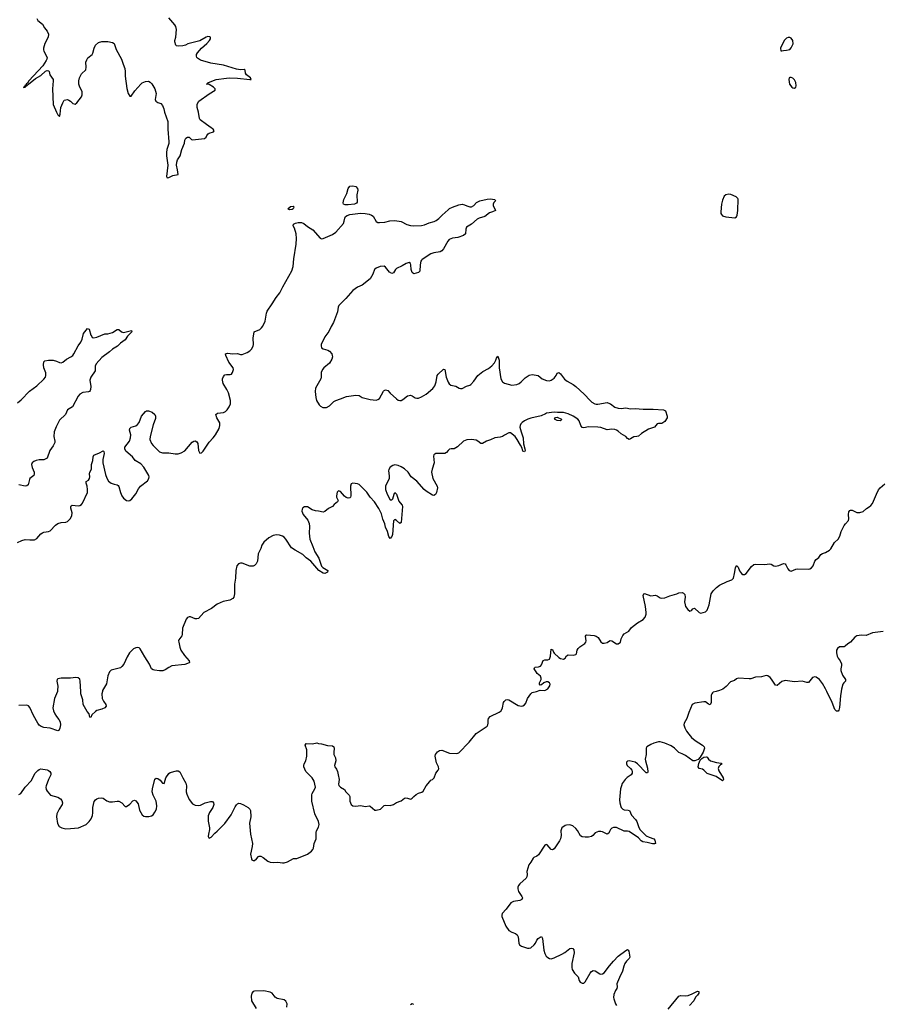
# Model space of a CAD drawing. Header units: inches. Extents: x 2005975 to 2217453, y 644152 to 846769.
# Tile 20 of 162: x 2022439 to 2033510, y 715986 to 728615. Entities that reach past the tile are written whole.
import ezdxf

# ---------------------------------------------------------------- set-up
doc = ezdxf.new("R2010")
doc.units = ezdxf.units.IN
doc.header["$MEASUREMENT"] = 0
for name, color, linetype in [('C0721', 7, 'Continuous'), ('C0722', 7, 'Continuous'), ('C0731', 7, 'Continuous'), ('C0732', 7, 'Continuous')]:
    doc.layers.add(name, color=color, linetype=linetype)

msp = doc.modelspace()

# ---------------------------------------------------------------- linework, layer by layer
at = {"layer": 'C0721', "color": 6, "elevation": 300}
for points in [[(2022922, 720000), (2022913, 719970), (2022885, 719910), (2022866, 719790), (2022873, 719750), (2022889, 719710), (2022910, 719677), (2022941, 719641), (2022956, 719610), (2022961, 719570), (2022954, 719526), (2022942, 719498), (2022930, 719493), (2022830, 719526), (2022750, 719535), (2022713, 719550), (2022690, 719565), (2022670, 719590), (2022614, 719690), (2022570, 719792), (2022550, 719816), (2022530, 719824), (2022430, 719819)], [(2022430, 718675), (2022455, 718690), (2022509, 718770), (2022590, 718858), (2022634, 718946), (2022670, 718985), (2022690, 718998), (2022710, 719004), (2022790, 718995), (2022810, 718985), (2022826, 718970), (2022838, 718950), (2022839, 718930), (2022809, 718870), (2022778, 718790), (2022774, 718770), (2022779, 718739), (2022790, 718719), (2022836, 718670), (2022930, 718641), (2022961, 718621), (2022979, 718599), (2022988, 718570), (2022982, 718550), (2022943, 718490), (2022915, 718430), (2022911, 718390), (2022925, 718305), (2022947, 718267), (2022981, 718250), (2023030, 718238), (2023090, 718239), (2023193, 718250), (2023290, 718293), (2023331, 718330), (2023356, 718363), (2023373, 718407), (2023377, 718443), (2023375, 718510), (2023395, 718585), (2023411, 718609), (2023430, 718622), (2023450, 718628), (2023490, 718632), (2023510, 718629), (2023557, 718597), (2023590, 718584), (2023630, 718584), (2023690, 718593), (2023711, 718591), (2023748, 718570), (2023790, 718525), (2023810, 718523), (2023850, 718554), (2023890, 718596), (2023910, 718604), (2023920, 718600), (2023930, 718596), (2023956, 718556), (2023976, 718476), (2024010, 718415), (2024030, 718400), (2024050, 718396), (2024093, 718393), (2024130, 718403), (2024150, 718418), (2024172, 718450), (2024191, 718490), (2024198, 718530), (2024190, 718590), (2024150, 718670), (2024137, 718710), (2024140, 718750), (2024170, 718875), (2024190, 718886), (2024210, 718882), (2024241, 718861), (2024270, 718824), (2024290, 718819), (2024297, 718830), (2024311, 718890), (2024350, 718946), (2024370, 718960), (2024450, 718980), (2024470, 718981), (2024490, 718966), (2024529, 718889), (2024570, 718822), (2024579, 718790), (2024574, 718710), (2024580, 718680), (2024612, 718612), (2024655, 718555), (2024690, 718538), (2024730, 718537), (2024758, 718542), (2024817, 718570), (2024887, 718587), (2024910, 718586), (2024923, 718570), (2024926, 718550), (2024913, 718510), (2024873, 718447), (2024855, 718405), (2024854, 718334), (2024874, 718250), (2024874, 718230), (2024859, 718170), (2024856, 718136), (2024862, 718122), (2024870, 718117), (2024892, 718130), (2024939, 718181), (2024970, 718205), (2025070, 718307), (2025150, 718416), (2025201, 718519), (2025217, 718543), (2025230, 718556), (2025250, 718564), (2025270, 718561), (2025310, 718545), (2025369, 718510), (2025389, 718490), (2025399, 718470), (2025404, 718390), (2025386, 718310), (2025399, 718170), (2025422, 718050), (2025420, 718010), (2025398, 717910), (2025409, 717850), (2025417, 717837), (2025430, 717829), (2025450, 717832), (2025475, 717850), (2025500, 717880), (2025510, 717885), (2025530, 717885), (2025562, 717870), (2025622, 717822), (2025650, 717807), (2025690, 717803), (2025750, 717810), (2025810, 717800), (2025830, 717800), (2025870, 717814), (2025950, 717858), (2025990, 717858), (2026130, 717913), (2026181, 717950), (2026198, 717970), (2026207, 717990), (2026216, 718050), (2026240, 718110), (2026239, 718190), (2026242, 718210), (2026270, 718257), (2026276, 718290), (2026268, 718330), (2026223, 718430), (2026184, 718590), (2026186, 718674), (2026190, 718690), (2026224, 718750), (2026229, 718770), (2026215, 718850), (2026190, 718892), (2026106, 718970), (2026081, 719030), (2026080, 719050), (2026085, 719070), (2026108, 719110), (2026121, 719170), (2026121, 719250), (2026100, 719310), (2026110, 719333), (2026190, 719325), (2026230, 719337), (2026250, 719339), (2026271, 719330), (2026310, 719326), (2026385, 719305), (2026450, 719301), (2026464, 719290), (2026470, 719270), (2026464, 719216), (2026465, 719190), (2026486, 719146), (2026493, 719110), (2026474, 719050), (2026480, 719030), (2026502, 719002), (2026515, 718970), (2026520, 718930), (2026536, 718870), (2026526, 718810), (2026530, 718794), (2026550, 718772), (2026601, 718741), (2026622, 718710), (2026662, 718670), (2026672, 718650), (2026672, 718590), (2026679, 718570), (2026690, 718549), (2026710, 718530), (2026750, 718528), (2026810, 718535), (2026870, 718521), (2026918, 718530), (2026930, 718527), (2026990, 718475), (2027010, 718474), (2027064, 718490), (2027110, 718534), (2027130, 718540), (2027190, 718534), (2027229, 718550), (2027270, 718576), (2027330, 718597), (2027372, 718628), (2027390, 718633), (2027411, 718631), (2027450, 718619), (2027458, 718622), (2027470, 718628), (2027490, 718653), (2027522, 718678), (2027550, 718694), (2027593, 718707), (2027610, 718719), (2027650, 718787), (2027695, 718845), (2027710, 718861), (2027730, 718870), (2027752, 718890), (2027772, 718950), (2027804, 718990), (2027812, 719008), (2027806, 719030), (2027782, 719082), (2027763, 719170), (2027768, 719192), (2027795, 719225), (2027820, 719240), (2027850, 719245), (2027950, 719208), (2028042, 719202), (2028070, 719212), (2028203, 719350), (2028290, 719461), (2028430, 719553), (2028441, 719570), (2028445, 719590), (2028444, 719630), (2028449, 719650), (2028470, 719677), (2028587, 719733), (2028610, 719750), (2028630, 719790), (2028643, 719857), (2028650, 719871), (2028669, 719890), (2028690, 719896), (2028710, 719893), (2028830, 719820), (2028870, 719812), (2028890, 719815), (2028910, 719829), (2028929, 719850), (2028950, 719908), (2028991, 719969), (2029010, 719985), (2029062, 720000)], [(2023500, 720000), (2023491, 719970), (2023497, 719910), (2023514, 719874), (2023543, 719830), (2023547, 719810), (2023530, 719788), (2023490, 719771), (2023430, 719755), (2023410, 719741), (2023362, 719698), (2023350, 719664), (2023339, 719670), (2023328, 719710), (2023302, 719742), (2023254, 719830), (2023247, 719890), (2023223, 719970), (2023222, 720000)], [(2030000, 718202), (2029990, 718181), (2029972, 718168), (2029910, 718196), (2029890, 718202), (2029859, 718201), (2029815, 718185), (2029787, 718150), (2029770, 718140), (2029730, 718130), (2029690, 718128), (2029650, 718135), (2029630, 718147), (2029590, 718215), (2029570, 718240), (2029530, 718273), (2029490, 718286), (2029450, 718284), (2029430, 718278), (2029390, 718251), (2029383, 718237), (2029378, 718210), (2029380, 718150), (2029371, 718110), (2029358, 718082), (2029290, 717979), (2029270, 717967), (2029250, 717973), (2029199, 718030), (2029190, 718035), (2029170, 718027), (2029090, 717902), (2029070, 717884), (2029030, 717870), (2029020, 717860), (2028992, 717808), (2028966, 717774), (2028940, 717690), (2028946, 717650), (2028941, 717619), (2028930, 717602), (2028849, 717530), (2028833, 717510), (2028825, 717490), (2028825, 717465), (2028833, 717433), (2028877, 717370), (2028885, 717350), (2028878, 717330), (2028850, 717317), (2028770, 717303), (2028734, 717286), (2028674, 717206), (2028623, 717150), (2028618, 717130), (2028620, 717110), (2028670, 716986), (2028711, 716931), (2028749, 716909), (2028793, 716893), (2028815, 716875), (2028829, 716849), (2028838, 716770), (2028848, 716748), (2028870, 716732), (2028950, 716705), (2028970, 716704), (2028990, 716711), (2029035, 716750), (2029050, 716770), (2029068, 716810), (2029086, 716830), (2029110, 716848), (2029130, 716854), (2029142, 716830), (2029159, 716679), (2029170, 716638), (2029190, 716604), (2029210, 716584), (2029230, 716573), (2029250, 716569), (2029290, 716580), (2029390, 716628), (2029429, 716651), (2029490, 716700), (2029510, 716706), (2029530, 716702), (2029543, 716683), (2029546, 716646), (2029519, 716510), (2029518, 716458), (2029522, 716430), (2029550, 716386), (2029597, 716337), (2029612, 716290), (2029624, 716270), (2029650, 716255), (2029670, 716258), (2029690, 716275), (2029750, 716387), (2029770, 716408), (2029790, 716420), (2029817, 716417), (2029875, 716375), (2029890, 716372), (2029910, 716376), (2029930, 716390), (2030000, 716478)], [(2025863, 715950), (2025867, 715990), (2025850, 716027), (2025830, 716043), (2025739, 716059), (2025716, 716076), (2025674, 716130), (2025650, 716143), (2025570, 716160), (2025450, 716156), (2025430, 716148), (2025415, 716130), (2025405, 716090), (2025411, 716031), (2025472, 715930)], [(2027490, 715985), (2027470, 715990), (2027450, 715978)]]:
    msp.add_lwpolyline(points, dxfattribs=at)
at = {"layer": 'C0722', "color": 6, "elevation": 300}
for points in [[(2022659, 728630), (2022670, 728606), (2022730, 728559), (2022758, 728510), (2022790, 728470), (2022807, 728430), (2022802, 728390), (2022762, 728310), (2022744, 728250), (2022743, 728230), (2022750, 728210), (2022791, 728130), (2022788, 728110), (2022779, 728090), (2022736, 728024), (2022556, 727830), (2022539, 727801), (2022524, 727790), (2022520, 727780), (2022504, 727770), (2022503, 727757), (2022490, 727753), (2022490, 727743), (2022493, 727747), (2022510, 727748), (2022517, 727763), (2022530, 727767), (2022538, 727782), (2022550, 727787), (2022640, 727860), (2022710, 727900), (2022770, 727954), (2022790, 727963), (2022810, 727961), (2022818, 727950), (2022827, 727910), (2022867, 727850), (2022870, 727830), (2022859, 727730), (2022867, 727527), (2022910, 727430), (2022930, 727393), (2022950, 727375), (2022958, 727402), (2022965, 727490), (2022990, 727550), (2023010, 727585), (2023050, 727590), (2023070, 727584), (2023090, 727572), (2023122, 727542), (2023150, 727532), (2023170, 727548), (2023232, 727628), (2023238, 727650), (2023239, 727690), (2023233, 727713), (2023211, 727751), (2023199, 727790), (2023198, 727830), (2023206, 727870), (2023230, 727921), (2023287, 727973), (2023292, 728008), (2023289, 728071), (2023298, 728102), (2023313, 728127), (2023366, 728170), (2023376, 728184), (2023393, 728250), (2023411, 728289), (2023450, 728323), (2023490, 728337), (2023570, 728337), (2023630, 728322), (2023648, 728308), (2023674, 728234), (2023746, 728110), (2023764, 728044), (2023787, 727990), (2023792, 727952), (2023790, 727890), (2023811, 727731), (2023830, 727670), (2023850, 727636), (2023870, 727633), (2023916, 727704), (2023990, 727790), (2024010, 727806), (2024050, 727822), (2024090, 727825), (2024110, 727814), (2024132, 727792), (2024170, 727727), (2024187, 727670), (2024177, 727590), (2024184, 727570), (2024210, 727553), (2024250, 727539), (2024270, 727514), (2024288, 727470), (2024297, 727430), (2024338, 727310), (2024338, 727210), (2024352, 727050), (2024351, 727029), (2024327, 726950), (2024322, 726910), (2024321, 726870), (2024337, 726750), (2024323, 726603), (2024329, 726589), (2024350, 726592), (2024403, 726617), (2024470, 726628), (2024464, 726690), (2024450, 726750), (2024454, 726786), (2024464, 726816), (2024497, 726870), (2024517, 726950), (2024552, 727030), (2024558, 727070), (2024570, 727094), (2024590, 727110), (2024610, 727109), (2024640, 727080), (2024654, 727074), (2024810, 727090), (2024830, 727107), (2024838, 727130), (2024854, 727150), (2024870, 727160), (2024924, 727176), (2024932, 727188), (2024918, 727210), (2024894, 727230), (2024832, 727270), (2024753, 727333), (2024744, 727350), (2024732, 727430), (2024714, 727490), (2024714, 727530), (2024737, 727570), (2024870, 727665), (2024945, 727710), (2024946, 727730), (2024922, 727750), (2024870, 727783), (2024834, 727790), (2024850, 727798), (2024858, 727810), (2024958, 727850), (2025090, 727867), (2025130, 727870), (2025230, 727867), (2025390, 727848), (2025405, 727850), (2025398, 727870), (2025348, 727908), (2025335, 727930), (2025329, 727969), (2025317, 727977), (2025270, 727973), (2025219, 727979), (2025053, 728033), (2024890, 728058), (2024758, 728098), (2024720, 728120), (2024710, 728130), (2024706, 728146), (2024707, 728170), (2024718, 728190), (2024770, 728251), (2024840, 728310), (2024872, 728348), (2024884, 728370), (2024885, 728390), (2024877, 728397), (2024850, 728401), (2024830, 728393), (2024750, 728343), (2024594, 728306), (2024565, 728290), (2024530, 728280), (2024476, 728276), (2024450, 728282), (2024439, 728290), (2024426, 728330), (2024427, 728347), (2024439, 728390), (2024449, 728490), (2024440, 728530), (2024429, 728549), (2024350, 728641)], [(2022410, 721909), (2022465, 721935), (2022510, 721949), (2022570, 721942), (2022630, 721942), (2022660, 721960), (2022710, 722020), (2022730, 722035), (2022750, 722042), (2022810, 722049), (2022830, 722060), (2022897, 722130), (2022930, 722154), (2022970, 722168), (2023030, 722169), (2023050, 722177), (2023086, 722214), (2023107, 722253), (2023111, 722290), (2023095, 722350), (2023095, 722370), (2023100, 722380), (2023112, 722388), (2023190, 722380), (2023210, 722384), (2023230, 722395), (2023246, 722414), (2023307, 722550), (2023310, 722590), (2023304, 722630), (2023290, 722670), (2023290, 722690), (2023319, 722710), (2023334, 722730), (2023337, 722750), (2023333, 722790), (2023339, 722810), (2023360, 722850), (2023359, 722910), (2023377, 722963), (2023380, 723010), (2023391, 723030), (2023462, 723058), (2023510, 723084), (2023518, 723078), (2023524, 723050), (2023506, 722974), (2023504, 722930), (2023540, 722780), (2023555, 722735), (2023578, 722698), (2023610, 722670), (2023650, 722656), (2023690, 722650), (2023700, 722640), (2023710, 722627), (2023730, 722550), (2023747, 722510), (2023770, 722479), (2023810, 722447), (2023830, 722443), (2023850, 722450), (2023877, 722470), (2023930, 722532), (2023963, 722597), (2023988, 722632), (2024079, 722701), (2024095, 722730), (2024097, 722750), (2024093, 722770), (2024030, 722875), (2023990, 722919), (2023921, 722961), (2023887, 723010), (2023801, 723081), (2023785, 723110), (2023787, 723133), (2023848, 723210), (2023861, 723250), (2023865, 723290), (2023848, 723350), (2023849, 723371), (2023870, 723389), (2023930, 723407), (2023950, 723424), (2023972, 723450), (2023999, 723530), (2024051, 723589), (2024063, 723597), (2024090, 723599), (2024139, 723579), (2024171, 723551), (2024181, 723530), (2024179, 723501), (2024150, 723419), (2024110, 723270), (2024109, 723230), (2024130, 723180), (2024150, 723153), (2024230, 723072), (2024270, 723061), (2024350, 723060), (2024430, 723045), (2024472, 723048), (2024510, 723061), (2024554, 723086), (2024650, 723196), (2024670, 723210), (2024690, 723213), (2024710, 723201), (2024721, 723181), (2024730, 723090), (2024742, 723062), (2024750, 723055), (2024770, 723061), (2024790, 723082), (2024870, 723198), (2024920, 723250), (2024950, 723290), (2024996, 723370), (2025006, 723410), (2025005, 723445), (2024967, 723510), (2024953, 723550), (2024973, 723567), (2025050, 723578), (2025079, 723590), (2025100, 723610), (2025126, 723650), (2025140, 723690), (2025142, 723730), (2025114, 723830), (2025096, 723870), (2025048, 723950), (2025038, 723990), (2025039, 724010), (2025050, 724040), (2025070, 724058), (2025090, 724064), (2025136, 724064), (2025155, 724070), (2025169, 724091), (2025179, 724130), (2025175, 724150), (2025122, 724222), (2025082, 724310), (2025079, 724330), (2025103, 724337), (2025170, 724329), (2025230, 724333), (2025270, 724320), (2025290, 724322), (2025353, 724347), (2025389, 724370), (2025410, 724390), (2025431, 724429), (2025436, 724450), (2025434, 724530), (2025446, 724610), (2025518, 724642), (2025538, 724662), (2025555, 724685), (2025584, 724750), (2025601, 724850), (2025610, 724878), (2025676, 724970), (2025726, 725054), (2025774, 725110), (2025811, 725189), (2025928, 725392), (2025943, 725450), (2025953, 725550), (2025985, 725735), (2025989, 725809), (2025984, 725870), (2025961, 725941), (2025946, 725970), (2025948, 725992), (2025973, 726007), (2026010, 726015), (2026052, 726012), (2026082, 726002), (2026130, 725962), (2026198, 725918), (2026290, 725813), (2026310, 725806), (2026328, 725808), (2026450, 725858), (2026490, 725888), (2026590, 726000), (2026600, 726030), (2026606, 726070), (2026617, 726090), (2026636, 726104), (2026670, 726118), (2026808, 726132), (2026869, 726129), (2026920, 726120), (2026951, 726110), (2026970, 726094), (2027007, 726027), (2027030, 726015), (2027050, 726012), (2027120, 726020), (2027185, 726035), (2027250, 726038), (2027330, 726029), (2027403, 725990), (2027450, 725976), (2027491, 725971), (2027590, 725974), (2027630, 725983), (2027690, 726008), (2027753, 726027), (2027780, 726040), (2027814, 726066), (2027856, 726110), (2027930, 726176), (2027950, 726192), (2027989, 726210), (2028070, 726240), (2028110, 726249), (2028142, 726242), (2028170, 726227), (2028210, 726215), (2028230, 726215), (2028259, 726230), (2028293, 726270), (2028336, 726290), (2028430, 726315), (2028470, 726319), (2028532, 726310), (2028537, 726290), (2028517, 726270), (2028510, 726250), (2028510, 726230), (2028537, 726170), (2028499, 726150), (2028461, 726139), (2028402, 726090), (2028331, 726070), (2028304, 726056), (2028230, 725992), (2028166, 725954), (2028158, 725930), (2028152, 725870), (2028130, 725847), (2028057, 725823), (2027987, 725813), (2027946, 725794), (2027926, 725774), (2027870, 725676), (2027850, 725650), (2027830, 725639), (2027750, 725626), (2027710, 725612), (2027600, 725540), (2027589, 725531), (2027583, 725517), (2027571, 725470), (2027569, 725391), (2027550, 725373), (2027490, 725356), (2027471, 725371), (2027457, 725410), (2027455, 725470), (2027448, 725490), (2027430, 725499), (2027395, 725490), (2027343, 725457), (2027270, 725422), (2027257, 725410), (2027230, 725368), (2027210, 725360), (2027179, 725379), (2027130, 725440), (2027110, 725455), (2027062, 725450), (2027008, 725430), (2026986, 725410), (2026967, 725350), (2026930, 725290), (2026830, 725210), (2026770, 725185), (2026710, 725140), (2026620, 725040), (2026530, 724950), (2026522, 724930), (2026512, 724868), (2026460, 724730), (2026430, 724678), (2026403, 724617), (2026350, 724546), (2026305, 724450), (2026303, 724430), (2026308, 724408), (2026330, 724395), (2026390, 724377), (2026410, 724364), (2026439, 724330), (2026446, 724310), (2026448, 724290), (2026440, 724260), (2026409, 724210), (2026338, 724150), (2026321, 724130), (2026304, 724090), (2026303, 724030), (2026298, 724010), (2026233, 723890), (2026226, 723846), (2026234, 723770), (2026246, 723730), (2026277, 723677), (2026296, 723656), (2026323, 723643), (2026350, 723639), (2026370, 723642), (2026410, 723661), (2026464, 723716), (2026490, 723732), (2026550, 723751), (2026630, 723784), (2026750, 723798), (2026790, 723793), (2026830, 723770), (2026930, 723745), (2027010, 723736), (2027030, 723742), (2027050, 723755), (2027101, 723850), (2027110, 723858), (2027130, 723866), (2027159, 723859), (2027190, 723824), (2027270, 723752), (2027290, 723737), (2027310, 723730), (2027330, 723732), (2027350, 723742), (2027410, 723790), (2027430, 723797), (2027450, 723799), (2027470, 723792), (2027510, 723767), (2027530, 723761), (2027550, 723761), (2027590, 723777), (2027648, 723810), (2027734, 723886), (2027759, 723921), (2027780, 723970), (2027791, 724050), (2027805, 724070), (2027870, 724132), (2027890, 724130), (2027906, 724030), (2027930, 723964), (2027943, 723943), (2027968, 723928), (2028030, 723913), (2028073, 723890), (2028090, 723884), (2028110, 723884), (2028166, 723914), (2028210, 723928), (2028224, 723936), (2028261, 723979), (2028310, 724053), (2028378, 724102), (2028450, 724140), (2028490, 724174), (2028525, 724215), (2028544, 724250), (2028550, 724275), (2028570, 724299), (2028584, 724250), (2028587, 724150), (2028609, 724010), (2028629, 723969), (2028653, 723953), (2028750, 723927), (2028810, 723937), (2028840, 723950), (2028869, 723970), (2028917, 724023), (2028970, 724054), (2029010, 724064), (2029086, 724050), (2029136, 724010), (2029191, 723989), (2029230, 723985), (2029250, 723992), (2029290, 724019), (2029317, 724050), (2029330, 724081), (2029350, 724090), (2029370, 724072), (2029424, 724004), (2029458, 723978), (2029536, 723936), (2029570, 723909), (2029674, 723814), (2029750, 723730), (2029773, 723710), (2029810, 723689), (2029830, 723682), (2029850, 723682), (2029970, 723705), (2030000, 723694)], [(2022410, 723699), (2022459, 723741), (2022565, 723850), (2022660, 723920), (2022750, 724004), (2022770, 724028), (2022776, 724050), (2022774, 724086), (2022749, 724149), (2022743, 724190), (2022750, 724225), (2022761, 724239), (2022810, 724250), (2022868, 724248), (2022910, 724236), (2022950, 724217), (2022970, 724216), (2022990, 724224), (2023038, 724262), (2023095, 724290), (2023119, 724310), (2023132, 724328), (2023190, 724430), (2023222, 724478), (2023241, 724519), (2023257, 724590), (2023310, 724654), (2023330, 724644), (2023352, 724570), (2023363, 724550), (2023370, 724541), (2023390, 724533), (2023430, 724543), (2023530, 724587), (2023570, 724587), (2023630, 724602), (2023690, 724641), (2023710, 724642), (2023746, 724610), (2023770, 724604), (2023872, 724630), (2023877, 724610), (2023822, 724558), (2023791, 724509), (2023732, 724468), (2023691, 724429), (2023627, 724390), (2023590, 724357), (2023490, 724282), (2023418, 724202), (2023407, 724170), (2023405, 724110), (2023352, 724030), (2023338, 723990), (2023350, 723910), (2023348, 723872), (2023341, 723858), (2023332, 723848), (2023319, 723841), (2023250, 723832), (2023210, 723810), (2023190, 723787), (2023116, 723650), (2023050, 723610), (2023025, 723550), (2022950, 723478), (2022907, 723393), (2022883, 723330), (2022876, 723270), (2022890, 723210), (2022889, 723190), (2022870, 723150), (2022827, 723090), (2022790, 722990), (2022750, 722968), (2022690, 722970), (2022650, 722961), (2022621, 722950), (2022599, 722930), (2022592, 722908), (2022597, 722870), (2022623, 722810), (2022626, 722790), (2022619, 722770), (2022570, 722730), (2022563, 722717), (2022546, 722650), (2022530, 722636), (2022510, 722633), (2022430, 722651)], [(2030000, 723359), (2029970, 723356), (2029890, 723383), (2029850, 723388), (2029730, 723394), (2029670, 723380), (2029650, 723386), (2029632, 723412), (2029613, 723470), (2029596, 723490), (2029534, 723530), (2029470, 723558), (2029410, 723575), (2029335, 723575), (2029290, 723581), (2029191, 723570), (2029181, 723559), (2029125, 723535), (2028990, 723503), (2028954, 723490), (2028910, 723470), (2028882, 723450), (2028865, 723430), (2028855, 723410), (2028852, 723388), (2028866, 723330), (2028892, 723252), (2028896, 723176), (2028916, 723110), (2028917, 723090), (2028910, 723073), (2028890, 723081), (2028880, 723120), (2028859, 723159), (2028818, 723230), (2028790, 723267), (2028730, 723316), (2028710, 723318), (2028652, 723288), (2028630, 723270), (2028600, 723260), (2028529, 723251), (2028475, 723225), (2028423, 723210), (2028370, 723178), (2028350, 723178), (2028314, 723210), (2028290, 723220), (2028229, 723229), (2028170, 723227), (2028130, 723210), (2028050, 723138), (2028010, 723109), (2027970, 723110), (2027950, 723105), (2027930, 723090), (2027910, 723065), (2027890, 723053), (2027810, 723053), (2027770, 723049), (2027759, 723041), (2027748, 723032), (2027745, 723015), (2027753, 722930), (2027725, 722850), (2027718, 722810), (2027737, 722730), (2027790, 722634), (2027796, 722610), (2027784, 722550), (2027770, 722526), (2027750, 722514), (2027730, 722518), (2027650, 722568), (2027623, 722590), (2027530, 722697), (2027458, 722750), (2027420, 722810), (2027370, 722856), (2027330, 722882), (2027290, 722898), (2027250, 722904), (2027222, 722898), (2027190, 722876), (2027170, 722844), (2027167, 722827), (2027176, 722764), (2027175, 722730), (2027130, 722634), (2027130, 722591), (2027150, 722529), (2027190, 722457), (2027210, 722455), (2027223, 722470), (2027239, 722530), (2027250, 722551), (2027270, 722531), (2027301, 722441), (2027316, 722416), (2027341, 722390), (2027348, 722370), (2027330, 722164), (2027310, 722153), (2027270, 722193), (2027250, 722205), (2027232, 722188), (2027216, 722010), (2027210, 721987), (2027190, 721962), (2027170, 721987), (2027152, 722050), (2027128, 722108), (2027119, 722150), (2027094, 722210), (2027077, 722277), (2027045, 722345), (2026986, 722430), (2026930, 722491), (2026890, 722553), (2026810, 722637), (2026790, 722653), (2026770, 722661), (2026710, 722669), (2026690, 722661), (2026679, 722630), (2026684, 722510), (2026679, 722490), (2026670, 722481), (2026650, 722477), (2026626, 722486), (2026603, 722503), (2026550, 722562), (2026526, 722570), (2026510, 722554), (2026499, 722510), (2026501, 722490), (2026521, 722450), (2026511, 722430), (2026470, 722397), (2026450, 722372), (2026396, 722344), (2026350, 722307), (2026330, 722300), (2026270, 722312), (2026230, 722314), (2026188, 722328), (2026130, 722367), (2026090, 722367), (2026070, 722352), (2026061, 722339), (2026056, 722310), (2026075, 722270), (2026134, 722194), (2026152, 722152), (2026155, 722115), (2026148, 722030), (2026160, 721950), (2026198, 721858), (2026222, 721790), (2026275, 721710), (2026307, 721607), (2026327, 721587), (2026388, 721550), (2026386, 721530), (2026377, 721523), (2026350, 721510), (2026330, 721514), (2026274, 721550), (2026170, 721670), (2026112, 721712), (2026070, 721754), (2025970, 721811), (2025923, 721843), (2025850, 721952), (2025830, 721976), (2025810, 721989), (2025770, 722003), (2025730, 722007), (2025690, 721998), (2025631, 721969), (2025570, 721913), (2025545, 721875), (2025530, 721833), (2025494, 721766), (2025488, 721670), (2025470, 721636), (2025450, 721614), (2025430, 721606), (2025390, 721607), (2025290, 721643), (2025270, 721643), (2025246, 721634), (2025224, 721610), (2025210, 721550), (2025205, 721450), (2025193, 721373), (2025194, 721250), (2025185, 721210), (2025172, 721190), (2025134, 721170), (2025046, 721154), (2024970, 721120), (2024896, 721064), (2024801, 721010), (2024730, 720935), (2024710, 720930), (2024690, 720931), (2024630, 720955), (2024610, 720956), (2024590, 720949), (2024572, 720928), (2024525, 720810), (2024523, 720730), (2024516, 720710), (2024481, 720659), (2024476, 720650), (2024477, 720630), (2024490, 720566), (2024503, 720530), (2024550, 720459), (2024610, 720390), (2024615, 720370), (2024610, 720364), (2024555, 720345), (2024390, 720326), (2024352, 720308), (2024305, 720275), (2024275, 720265), (2024230, 720262), (2024167, 720270), (2024150, 720275), (2024129, 720290), (2024103, 720350), (2024042, 720442), (2023985, 720545), (2023970, 720558), (2023950, 720562), (2023930, 720560), (2023896, 720544), (2023846, 720494), (2023817, 720443), (2023773, 720350), (2023750, 720319), (2023730, 720303), (2023610, 720270), (2023590, 720251), (2023570, 720198), (2023550, 720095), (2023502, 720010), (2023500, 720000)], [(2029062, 720000), (2029110, 720014), (2029170, 720010), (2029210, 720033), (2029236, 720070), (2029238, 720090), (2029232, 720110), (2029210, 720121), (2029190, 720121), (2029158, 720110), (2029130, 720084), (2029110, 720081), (2029104, 720090), (2029102, 720110), (2029123, 720150), (2029126, 720170), (2029115, 720195), (2029073, 720230), (2029058, 720250), (2029036, 720290), (2029037, 720303), (2029048, 720312), (2029090, 720315), (2029115, 720325), (2029130, 720341), (2029150, 720396), (2029170, 720404), (2029210, 720403), (2029230, 720414), (2029242, 720450), (2029250, 720543), (2029270, 720536), (2029282, 720502), (2029290, 720490), (2029350, 720433), (2029370, 720421), (2029410, 720413), (2029430, 720424), (2029450, 720454), (2029470, 720468), (2029537, 720463), (2029569, 720471), (2029577, 720483), (2029587, 720530), (2029599, 720550), (2029620, 720570), (2029685, 720615), (2029698, 720630), (2029701, 720650), (2029693, 720707), (2029700, 720720), (2029710, 720727), (2029804, 720716), (2029830, 720709), (2029855, 720690), (2029890, 720635), (2029910, 720620), (2029930, 720616), (2029970, 720625), (2030000, 720646)], [(2023222, 720000), (2023215, 720130), (2023210, 720157), (2023190, 720172), (2023158, 720178), (2023090, 720170), (2022970, 720170), (2022930, 720161), (2022919, 720150), (2022915, 720130), (2022926, 720067), (2022925, 720010), (2022922, 720000)]]:
    msp.add_lwpolyline(points, dxfattribs=at)
for points in [[(2026610, 726240), (2026592, 726250), (2026586, 726266), (2026596, 726310), (2026634, 726386), (2026650, 726451), (2026670, 726482), (2026710, 726485), (2026750, 726476), (2026770, 726450), (2026774, 726430), (2026763, 726370), (2026764, 726276), (2026757, 726263), (2026730, 726250), (2026650, 726240)], [(2025896, 726176), (2025878, 726190), (2025910, 726220), (2025944, 726224), (2025953, 726213), (2025950, 726199), (2025946, 726190), (2025930, 726181)], [(2029370, 723470), (2029330, 723473), (2029295, 723490), (2029309, 723511), (2029330, 723515), (2029385, 723490), (2029382, 723478)]]:
    msp.add_lwpolyline(points, close=True, dxfattribs=at)
at = {"layer": 'C0731', "color": 6, "elevation": 300}
for points in [[(2031368, 720000), (2031330, 719990), (2031319, 719981), (2031310, 719970), (2031305, 719950), (2031304, 719856), (2031292, 719828), (2031270, 719836), (2031230, 719864), (2031210, 719867), (2031092, 719848), (2031061, 719830), (2031017, 719730), (2030993, 719650), (2030958, 719590), (2030953, 719570), (2030964, 719530), (2030985, 719490), (2031017, 719450), (2031053, 719410), (2031098, 719370), (2031192, 719310), (2031213, 719290), (2031216, 719270), (2031199, 719221), (2031164, 719156), (2031136, 719124), (2031093, 719107), (2031069, 719109), (2030976, 719176), (2030930, 719200), (2030890, 719216), (2030832, 719270), (2030790, 719301), (2030710, 719334), (2030650, 719352), (2030630, 719354), (2030570, 719336), (2030530, 719319), (2030480, 719290), (2030468, 719270), (2030471, 719191), (2030459, 719130), (2030460, 719110), (2030487, 719013), (2030492, 718968), (2030485, 718955), (2030470, 718955), (2030357, 719070), (2030330, 719090), (2030250, 719110), (2030230, 719105), (2030216, 719090), (2030216, 719070), (2030227, 719050), (2030271, 719011), (2030286, 718990), (2030292, 718970), (2030290, 718950), (2030278, 718930), (2030226, 718894), (2030201, 718870), (2030164, 718816), (2030152, 718790), (2030143, 718750), (2030130, 718610), (2030133, 718570), (2030144, 718525), (2030150, 718510), (2030170, 718490), (2030190, 718482), (2030238, 718478), (2030258, 718470), (2030283, 718410), (2030335, 718355), (2030351, 718331), (2030370, 718267), (2030389, 718229), (2030470, 718146), (2030510, 718128), (2030570, 718110), (2030582, 718090), (2030588, 718050), (2030577, 718043), (2030550, 718044), (2030482, 718062), (2030428, 718070), (2030404, 718084), (2030370, 718122), (2030250, 718202), (2030230, 718207), (2030190, 718207), (2030090, 718254), (2030050, 718255), (2030030, 718247), (2030012, 718228), (2030000, 718202)], [(2032968, 720000), (2032959, 719941), (2032948, 719792), (2032941, 719759), (2032930, 719744), (2032910, 719746), (2032890, 719767), (2032856, 719856), (2032785, 720000)], [(2030000, 716478), (2030050, 716540), (2030110, 716601), (2030210, 716677), (2030230, 716687), (2030241, 716681), (2030248, 716668), (2030259, 716590), (2030254, 716574), (2030219, 716541), (2030197, 716510), (2030184, 716476), (2030168, 716410), (2030126, 716330), (2030101, 716270), (2030096, 716250), (2030099, 716210), (2030096, 716190), (2030078, 716162), (2030057, 716110), (2030051, 716071), (2030054, 716054), (2030075, 715990), (2030090, 715970)], [(2030750, 715925), (2030890, 716092), (2030910, 716098), (2030970, 716095), (2031010, 716099), (2031061, 716119), (2031130, 716156), (2031147, 716150), (2031144, 716130), (2031130, 716102), (2031104, 716076), (2031082, 716030), (2031027, 715970)]]:
    msp.add_lwpolyline(points, dxfattribs=at)
msp.add_lwpolyline([(2031450, 718852), (2031366, 718906), (2031250, 718948), (2031210, 718989), (2031190, 719002), (2031148, 719010), (2031136, 719030), (2031144, 719076), (2031163, 719117), (2031182, 719138), (2031210, 719155), (2031239, 719159), (2031250, 719155), (2031267, 719130), (2031296, 719110), (2031370, 719086), (2031430, 719080), (2031444, 719070), (2031423, 719057), (2031403, 719037), (2031392, 719010), (2031401, 718981), (2031455, 718890), (2031461, 718870), (2031459, 718861)], close=True, dxfattribs=at)
at = {"layer": 'C0732', "color": 6, "elevation": 400}
for points in [[(2032310, 728388), (2032290, 728388), (2032270, 728378), (2032238, 728350), (2032192, 728250), (2032198, 728218), (2032210, 728214), (2032230, 728222), (2032270, 728225), (2032310, 728234), (2032330, 728254), (2032355, 728305), (2032348, 728350), (2032330, 728378)], [(2032330, 727875), (2032310, 727874), (2032305, 727870), (2032299, 727850), (2032308, 727790), (2032339, 727750), (2032350, 727742), (2032370, 727739), (2032389, 727751), (2032394, 727766), (2032387, 727810), (2032370, 727844), (2032350, 727865)], [(2031530, 726379), (2031490, 726371), (2031470, 726353), (2031450, 726302), (2031436, 726250), (2031427, 726150), (2031429, 726130), (2031436, 726116), (2031450, 726099), (2031490, 726086), (2031605, 726075), (2031630, 726088), (2031638, 726110), (2031645, 726170), (2031650, 726312), (2031644, 726324), (2031623, 726343), (2031555, 726375)]]:
    msp.add_lwpolyline(points, close=True, dxfattribs=at)
at = {"layer": 'C0732', "color": 6, "elevation": 300}
for points in [[(2030000, 723694), (2030012, 723690), (2030070, 723647), (2030110, 723633), (2030150, 723628), (2030210, 723635), (2030270, 723626), (2030330, 723630), (2030430, 723620), (2030561, 723621), (2030693, 723613), (2030719, 723599), (2030741, 723530), (2030737, 723510), (2030710, 723461), (2030670, 723435), (2030630, 723436), (2030610, 723430), (2030576, 723390), (2030498, 723362), (2030411, 723309), (2030370, 723274), (2030350, 723268), (2030310, 723265), (2030270, 723238), (2030250, 723232), (2030230, 723244), (2030208, 723268), (2030150, 723302), (2030110, 723337), (2030090, 723351), (2030070, 723358), (2030030, 723363), (2030000, 723359)], [(2030000, 720646), (2030010, 720653), (2030030, 720647), (2030090, 720611), (2030110, 720610), (2030139, 720630), (2030150, 720675), (2030170, 720717), (2030190, 720736), (2030247, 720773), (2030281, 720819), (2030360, 720880), (2030430, 720920), (2030456, 720950), (2030469, 720990), (2030469, 721010), (2030460, 721090), (2030433, 721230), (2030441, 721250), (2030450, 721253), (2030530, 721226), (2030590, 721232), (2030610, 721226), (2030650, 721200), (2030670, 721194), (2030710, 721200), (2030774, 721226), (2030861, 721250), (2030890, 721263), (2030930, 721268), (2030950, 721260), (2030964, 721244), (2030970, 721210), (2030963, 721150), (2030968, 721110), (2030975, 721090), (2031004, 721050), (2031030, 721030), (2031050, 721038), (2031070, 721060), (2031090, 721069), (2031149, 721010), (2031170, 721002), (2031230, 721022), (2031250, 721041), (2031276, 721110), (2031302, 721250), (2031330, 721290), (2031370, 721330), (2031410, 721362), (2031510, 721410), (2031569, 721431), (2031589, 721450), (2031604, 721510), (2031615, 721585), (2031630, 721615), (2031650, 721594), (2031668, 721548), (2031690, 721512), (2031710, 721500), (2031730, 721498), (2031750, 721511), (2031819, 721601), (2031850, 721625), (2031870, 721631), (2031990, 721626), (2032050, 721636), (2032071, 721631), (2032108, 721608), (2032130, 721605), (2032170, 721616), (2032230, 721642), (2032250, 721635), (2032262, 721622), (2032287, 721570), (2032305, 721550), (2032330, 721542), (2032390, 721568), (2032410, 721571), (2032552, 721568), (2032570, 721571), (2032590, 721585), (2032610, 721610), (2032632, 721668), (2032648, 721690), (2032682, 721718), (2032710, 721754), (2032729, 721770), (2032770, 721783), (2032818, 721810), (2032836, 721830), (2032886, 721910), (2032930, 721950), (2032951, 721991), (2032969, 722050), (2033010, 722127), (2033026, 722150), (2033065, 722190), (2033069, 722211), (2033062, 722270), (2033070, 722303), (2033082, 722318), (2033090, 722326), (2033110, 722324), (2033170, 722295), (2033210, 722294), (2033251, 722309), (2033296, 722344), (2033330, 722365), (2033350, 722382), (2033371, 722410), (2033422, 722530), (2033450, 722583), (2033470, 722610), (2033530, 722662)], [(2033510, 720766), (2033370, 720750), (2033290, 720716), (2033230, 720722), (2033170, 720712), (2033145, 720695), (2033090, 720632), (2033053, 720610), (2033021, 720579), (2033009, 720571), (2032950, 720570), (2032921, 720550), (2032909, 720530), (2032908, 720492), (2032919, 720450), (2032930, 720426), (2032958, 720390), (2032972, 720352), (2032973, 720330), (2032965, 720290), (2032966, 720266), (2032987, 720207), (2033024, 720150), (2033027, 720130), (2033004, 720110), (2032991, 720090), (2032972, 720028), (2032968, 720000)], [(2032785, 720000), (2032770, 720031), (2032730, 720102), (2032690, 720153), (2032650, 720180), (2032630, 720185), (2032602, 720178), (2032550, 720114), (2032530, 720112), (2032470, 720130), (2032370, 720122), (2032250, 720139), (2032210, 720127), (2032150, 720076), (2032130, 720081), (2032110, 720103), (2032078, 720158), (2032059, 720179), (2032030, 720198), (2032010, 720202), (2031950, 720187), (2031870, 720184), (2031810, 720161), (2031790, 720159), (2031650, 720168), (2031630, 720161), (2031602, 720138), (2031550, 720122), (2031496, 720064), (2031451, 720029), (2031410, 720011), (2031368, 720000)]]:
    msp.add_lwpolyline(points, dxfattribs=at)

doc.saveas('drawing.dxf')
